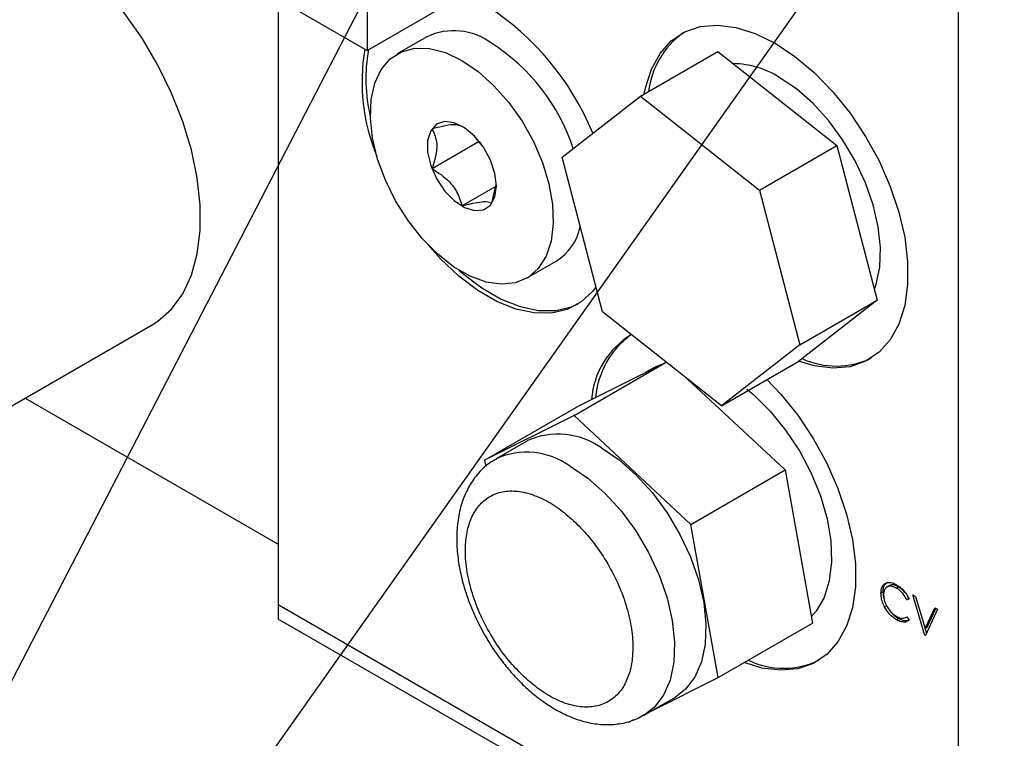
# Model space of a CAD drawing. Header units: inches. Extents: x 5 to 215, y 5 to 165.
# Tile 39 of 74: x 193.24 to 201.56, y 70.64 to 76.71. Entities that reach past the tile are written whole.
import ezdxf

# ---------------------------------------------------------------- set-up
doc = ezdxf.new("R2010")
doc.units = ezdxf.units.IN
doc.header["$LTSCALE"] = 20
doc.header["$MEASUREMENT"] = 0
doc.layers.add('SLD-DEFPOINTS', color=7, linetype='Continuous')
doc.layers.add('TEXT', color=140, linetype='Continuous', lineweight=25)
doc.dimstyles.new('SLDDIMSTYLE3', dxfattribs={"dimtxt": 0.18, "dimasz": 2.6, "dimexe": 0, "dimexo": 0.0625, "dimgap": 0, "dimtad": 0, "dimtih": 1, "dimtoh": 1, "dimdec": 0, "dimrnd": 1e-09, "dimzin": 0, "dimdsep": 46, "dimtxsty": 'Standard', "dimsah": 1, "dimcen": 0.09, "dimadec": 0, "dimazin": 0, "dimtfac": 2.6, "dimtdec": 0, "dimtofl": 0, "dimtmove": 0, "dimatfit": 3, "dimfxl": 0, "dimfrac": 2, "dimtolj": 1, "dimtzin": 0, "dimarcsym": 0})

msp = doc.modelspace()

# ---------------------------------------------------------------- linework, layer by layer
for p, q in [((201.1706, 78.6593), (201.1706, 68.4525)), ((196.1767, 77.9804), (196.1767, 76.4494)), ((194.8509, 77.2147), (196.1767, 76.4494)), ((196.1767, 76.4494), (197.5025, 77.2147)), ((195.4254, 76.8831), (195.4254, 72.2795)), ((195.4254, 76.8831), (195.4254, 71.7692)), ((196.6817, 76.5645), (196.4307, 76.4196)), ((198.4872, 76.0629), (199.1412, 76.4404)), ((199.1412, 76.4404), (200.1449, 75.6469)), ((197.8247, 75.5487), (198.4872, 76.0629)), ((198.4872, 76.0629), (199.4908, 75.2693)), ((197.1233, 75.6804), (197.1233, 75.6795)), ((197.1233, 75.6795), (196.7268, 75.4506)), ((197.1233, 75.6795), (197.141, 75.6575)), ((199.4908, 75.2693), (200.1449, 75.6469)), ((200.1449, 75.6469), (200.486, 74.3391)), ((198.1659, 74.241), (197.8247, 75.5487)), ((196.9787, 75.1372), (197.2627, 75.3011)), ((197.2306, 75.1597), (197.267, 75.3201)), ((199.4908, 75.2693), (199.832, 73.9616)), ((197.5243, 74.5251), (197.7753, 74.67)), ((200.486, 74.3391), (199.8236, 73.825)), ((199.832, 73.9616), (200.486, 74.3391)), ((199.1695, 73.4474), (198.1659, 74.241)), ((192.5944, 73.1106), (194.3622, 74.1311)), ((199.832, 73.9616), (199.1695, 73.4474)), ((197.9253, 73.3656), (198.7043, 73.8153)), ((197.9655, 73.4489), (198.7033, 73.8161)), ((199.1695, 73.4474), (199.8236, 73.825)), ((198.5923, 73.7656), (198.5325, 73.7311)), ((198.8815, 73.6752), (199.7074, 72.9059)), ((193.2901, 73.5122), (195.4254, 72.2795)), ((197.17, 72.9896), (197.9655, 73.4489)), ((197.9253, 73.3656), (197.17, 72.9896)), ((198.9119, 72.4466), (197.9253, 73.3656)), ((197.5316, 73.1533), (197.2665, 73.0002)), ((197.17, 72.9896), (197.1798, 72.9347)), ((198.9119, 72.4466), (199.7074, 72.9059)), ((199.7074, 72.9059), (199.9387, 71.611)), ((199.1432, 71.1518), (198.9119, 72.4466)), ((200.5355, 71.876), (200.5178, 71.8658)), ((200.6475, 71.9083), (200.6652, 71.9185)), ((200.736, 71.8103), (200.7537, 71.8205)), ((200.7551, 71.8162), (200.736, 71.8103)), ((200.7537, 71.8205), (200.745, 71.8345)), ((200.7864, 71.8498), (200.8098, 71.8362)), ((200.8894, 71.509), (200.7864, 71.8498)), ((200.8098, 71.8362), (200.891, 71.5677)), ((195.4254, 71.7692), (197.6056, 70.5105)), ((195.4272, 71.7682), (195.4272, 71.6467)), ((200.5487, 71.7477), (200.5664, 71.7579)), ((200.891, 71.5677), (200.9722, 71.7425)), ((200.9956, 71.729), (200.8925, 71.5072)), ((200.9087, 71.5779), (200.9824, 71.7366)), ((200.9722, 71.7425), (200.9956, 71.729)), ((197.3861, 70.5158), (195.4272, 71.6467)), ((199.1432, 71.1518), (199.9387, 71.611)), ((200.6492, 71.6405), (200.6668, 71.6507)), ((200.7259, 71.6597), (200.7363, 71.6657)), ((200.736, 71.6661), (200.7551, 71.6383)), ((200.891, 71.5677), (200.9087, 71.5779)), ((200.9036, 71.5309), (200.8922, 71.5684)), ((200.8894, 71.509), (200.8948, 71.5121)), ((200.8925, 71.5072), (200.8894, 71.509)), ((198.5762, 70.8696), (199.1432, 71.1518)), ((198.5164, 70.8351), (198.7815, 70.9882)), ((198.3879, 70.7759), (198.4309, 70.7973))]:
    msp.add_line(p, q)
at = {"flags": 128}
for points in [[(194.3622, 74.1311), (194.4105, 74.1619), (194.5261, 74.2642), (194.6212, 74.3947), (194.694, 74.551), (194.7433, 74.7303), (194.7682, 74.9295), (194.7682, 75.1449), (194.7433, 75.3727), (194.694, 75.609), (194.6212, 75.8494), (194.5261, 76.0896), (194.4105, 76.3254), (194.2764, 76.5526), (194.1262, 76.7671), (193.9626, 76.9651), (193.7885, 77.143), (193.6071, 77.2977), (193.4214, 77.4264), (193.235, 77.5268), (193.051, 77.5972), (192.8729, 77.6362), (192.7036, 77.6432), (192.5919, 77.629)], [(198.519, 76.0812), (198.5295, 76.1346), (198.5789, 76.2912), (198.6517, 76.4237), (198.7462, 76.5292), (198.8603, 76.6053), (198.9915, 76.6504), (199.1368, 76.6634), (199.293, 76.644), (199.4565, 76.5927), (199.6238, 76.5106)], [(196.8394, 76.4308), (196.9775, 76.3655), (197.1156, 76.2714), (197.2492, 76.1516), (197.3742, 76.0101), (197.4863, 75.8512), (197.5822, 75.6801), (197.6585, 75.5024), (197.713, 75.3237), (197.7439, 75.1498), (197.7501, 74.9863), (197.7315, 74.8384), (197.6887, 74.7108), (197.6229, 74.6078), (197.5365, 74.5325), (197.4321, 74.4874), (197.3131, 74.474), (197.1832, 74.4927), (197.0468, 74.5429), (196.9082, 74.6229), (196.7717, 74.7302), (196.6419, 74.8614), (196.5229, 75.0123), (196.4185, 75.1779), (196.332, 75.353), (196.2663, 75.5319), (196.2235, 75.7089), (196.2049, 75.8783), (196.2111, 76.0347), (196.2419, 76.173), (196.2964, 76.2887), (196.3728, 76.3783), (196.4686, 76.4387), (196.5808, 76.468), (196.7057, 76.4654), (196.8394, 76.4308)], [(199.6238, 76.5106), (199.7911, 76.3995), (199.9547, 76.262), (200.1109, 76.1011), (200.2562, 75.9203), (200.3874, 75.7238), (200.5015, 75.5159), (200.596, 75.3013), (200.6688, 75.0847), (200.7182, 74.871), (200.7432, 74.665), (200.7432, 74.4713), (200.7182, 74.2941), (200.6688, 74.1375), (200.596, 74.005), (200.5015, 73.8995), (200.3874, 73.8234), (200.2562, 73.7783), (200.1109, 73.7653), (199.9547, 73.7847), (199.822, 73.8241)], [(200.4618, 74.4321), (200.4764, 74.474), (200.507, 74.62), (200.5131, 74.7837), (200.4947, 74.9604), (200.4523, 75.1449), (200.387, 75.3321), (200.3008, 75.5164), (200.1961, 75.6927), (200.076, 75.8558), (199.9439, 76.001), (199.8036, 76.1242), (199.6592, 76.2218)], [(197.2566, 75.2118), (197.2696, 75.3037), (197.2566, 75.4107), (197.2188, 75.5231), (197.1596, 75.631), (197.0842, 75.7248), (196.9993, 75.7961), (196.9125, 75.8387), (196.8314, 75.8488), (196.7634, 75.8254), (196.7143, 75.7706), (196.6887, 75.6894), (196.6887, 75.5888), (196.7143, 75.4779), (196.7634, 75.3666), (196.8314, 75.2646), (196.9125, 75.181), (196.9993, 75.1234), (197.0842, 75.0968), (197.1596, 75.1035), (197.2188, 75.143), (197.2566, 75.2118)], [(198.1107, 74.4527), (198.0834, 74.4172), (197.985, 74.3249), (197.868, 74.2624), (197.7352, 74.2312), (197.5897, 74.232), (197.4348, 74.2648), (197.2744, 74.3288), (197.112, 74.4225), (196.9515, 74.5438), (196.7967, 74.6898), (196.6892, 74.8101)], [(196.9519, 74.5945), (196.9868, 74.5642), (197.1473, 74.4429), (197.3097, 74.3492), (197.4702, 74.2852), (197.625, 74.2524), (197.7705, 74.2516), (197.9034, 74.2828), (197.9606, 74.3084)], [(198.5923, 73.7656), (198.6057, 73.773), (198.6756, 73.8023)], [(199.5542, 73.6706), (199.6689, 73.5493), (199.8142, 73.3686), (199.9454, 73.1721), (200.0595, 72.9642), (200.154, 72.7495), (200.2268, 72.533), (200.2763, 72.3193), (200.3013, 72.1133), (200.3013, 71.9195), (200.2763, 71.7424), (200.2268, 71.5858), (200.154, 71.4533), (200.0595, 71.3478), (199.9454, 71.2716), (199.8142, 71.2266), (199.6689, 71.2136), (199.5128, 71.2329), (199.3631, 71.2788)], [(199.3861, 73.5875), (199.44, 73.5422), (199.5813, 73.4029), (199.7122, 73.2429), (199.8288, 73.0668), (199.9279, 72.8797), (200.0065, 72.6869), (200.0624, 72.494), (200.094, 72.3066), (200.1003, 72.1299), (200.0813, 71.9692), (200.0374, 71.829), (199.9699, 71.7134), (199.9287, 71.6667)], [(198.1566, 73.0914), (198.306, 72.9905), (198.451, 72.8631), (198.5877, 72.7129), (198.7119, 72.5443), (198.8201, 72.362), (198.9092, 72.1714), (198.9767, 71.9778), (199.0206, 71.787), (199.0397, 71.6042), (199.0333, 71.435), (199.0017, 71.284), (198.9458, 71.1556), (198.8672, 71.0536), (198.7815, 70.9882)], [(197.8914, 72.9383), (198.0408, 72.8374), (198.1859, 72.71), (198.3225, 72.5599), (198.4467, 72.3912), (198.5549, 72.2089), (198.6441, 72.0183), (198.7116, 71.8248), (198.7555, 71.6339), (198.7745, 71.4512), (198.7682, 71.2819), (198.7366, 71.1309), (198.6807, 71.0025), (198.6021, 70.9005), (198.5176, 70.8358)], [(200.5859, 71.9273), (200.577, 71.9222), (200.5682, 71.9171)]]:
    msp.add_lwpolyline(points, dxfattribs=at)
for centre, radius, start, end in [((195.9363, 74.873), 2.3189, 22.20372, 57.17807), ((196.9101, 76.0832), 0.5328, 53.30075, 115.38878), ((199.2728, 76.0128), 0.724, 125.92842, 172.95393), ((197.7944, 76.1856), 1.6595, 170.4723, 202.3728), ((197.5931, 76.2131), 1.4259, 170.19404, 193.12913), ((196.3238, 75.0953), 1.6796, 18.26454, 57.40762), ((199.2529, 75.5723), 0.766, 57.96788, 88.67786), ((197.5414, 75.048), 0.4445, 301.76155, 348.9388), ((198.7749, 73.4473), 0.7043, 121.57551, 175.52648), ((198.8387, 73.4544), 0.7339, 126.11403, 174.90506), ((200.1396, 74.4718), 0.6884, 245.258, 295.40962), ((197.7902, 72.5781), 0.6307, 54.48338, 114.20615), ((197.525, 72.4247), 0.6309, 54.49082, 114.11772), ((199.6967, 71.9236), 0.692, 244.47275, 295.36226)]:
    msp.add_arc(centre, radius, start, end)
for points, knots in [([(196.9787, 75.809), (196.9548, 75.8147), (196.9005, 75.8278), (196.8153, 75.8082), (196.7561, 75.7937), (196.7268, 75.7864)], [0, 0, 0, 0, 0.284107, 0.64547, 1, 1, 1, 1]), ([(196.7268, 75.7864), (196.7443, 75.7457), (196.7646, 75.6985), (196.7667, 75.6097), (196.7552, 75.5379), (196.7351, 75.4761), (196.7268, 75.4506)], [0, 0, 0, 0, 0.376958, 0.436807, 0.76714, 1, 1, 1, 1]), ([(196.7268, 75.4506), (196.7798, 75.416), (196.869, 75.3579), (196.9467, 75.2399), (196.9691, 75.1681), (196.9787, 75.1372)], [0, 0, 0, 0, 0.454358, 0.765271, 1, 1, 1, 1]), ([(196.9787, 75.1372), (197.0275, 75.1493), (197.099, 75.1672), (197.1869, 75.1766), (197.2199, 75.1639), (197.2306, 75.1597)], [0, 0, 0, 0, 0.590794, 0.866486, 1, 1, 1, 1]), ([(197.2692, 72.9975), (197.2485, 72.9863), (197.1864, 72.9526), (197.1046, 72.8691), (197.027, 72.7547), (196.9733, 72.6245), (196.9414, 72.4815), (196.9311, 72.3309), (196.9402, 72.1789), (196.9659, 72.0271), (197.0029, 71.8904), (197.0462, 71.7686), (197.0999, 71.6428), (197.1753, 71.4973), (197.258, 71.3692), (197.3397, 71.2606), (197.4131, 71.1735), (197.5058, 71.0786), (197.6076, 70.9903), (197.7182, 70.9111), (197.8358, 70.8446), (197.9589, 70.7938), (198.0856, 70.7617), (198.214, 70.7506), (198.3407, 70.7647), (198.4442, 70.7939), (198.4983, 70.828), (198.5164, 70.8394)], [0, 0, 0, 0, 0.021367, 0.06385, 0.104122, 0.14638, 0.19068, 0.23645, 0.282772, 0.328497, 0.375801, 0.411028, 0.445611, 0.499791, 0.55945, 0.583608, 0.622974, 0.662654, 0.703784, 0.74502, 0.785862, 0.826025, 0.865369, 0.903982, 0.94219, 0.980651, 1, 1, 1, 1]), ([(197.5073, 71.1546), (197.4665, 71.1956), (197.3806, 71.2816), (197.2682, 71.434), (197.1673, 71.6056), (197.0871, 71.7895), (197.0324, 71.9746), (197.0059, 72.1501), (197.007, 72.3071), (197.0329, 72.4423), (197.0822, 72.5567), (197.1579, 72.6494), (197.2619, 72.712), (197.3874, 72.7351), (197.5242, 72.7178), (197.6636, 72.6645), (197.7994, 72.5831), (197.8808, 72.5124), (197.922, 72.4766)], [0, 0, 0, 0, 0.068859, 0.144664, 0.224765, 0.305545, 0.383089, 0.454034, 0.516276, 0.569261, 0.616994, 0.663251, 0.709506, 0.758466, 0.812405, 0.871754, 0.935095, 1, 1, 1, 1]), ([(197.922, 72.4766), (197.9628, 72.4356), (198.0487, 72.3495), (198.1611, 72.1972), (198.262, 72.0256), (198.3422, 71.8417), (198.3969, 71.6566), (198.4234, 71.4811), (198.4223, 71.3241), (198.3964, 71.1889), (198.3471, 71.0745), (198.2714, 70.9818), (198.1674, 70.9192), (198.0419, 70.8961), (197.9051, 70.9134), (197.7657, 70.9667), (197.6299, 71.0481), (197.5485, 71.1188), (197.5073, 71.1546)], [0, 0, 0, 0, 0.068859, 0.144665, 0.224765, 0.305545, 0.383089, 0.454034, 0.516276, 0.569261, 0.616994, 0.663251, 0.709506, 0.758466, 0.812405, 0.871754, 0.935095, 1, 1, 1, 1]), ([(200.5178, 71.8658), (200.5184, 71.8786), (200.5196, 71.9024), (200.5346, 71.9348), (200.5638, 71.956), (200.6038, 71.9578), (200.6317, 71.9458), (200.6466, 71.9376), (200.6489, 71.9364)], [0, 0, 0, 0, 0.198977, 0.368762, 0.535349, 0.734821, 0.960234, 1, 1, 1, 1]), ([(200.5355, 71.876), (200.5362, 71.8887), (200.5375, 71.9123), (200.5502, 71.943), (200.5663, 71.9526), (200.5728, 71.9564)], [0, 0, 0, 0, 0.410359, 0.760524, 1, 1, 1, 1]), ([(200.5487, 71.7477), (200.5417, 71.7627), (200.5282, 71.7917), (200.5191, 71.8322), (200.5181, 71.8568), (200.5178, 71.8658)], [0, 0, 0, 0, 0.402355, 0.779661, 1, 1, 1, 1]), ([(200.5355, 71.876), (200.5359, 71.8614), (200.5364, 71.8416), (200.5424, 71.8228), (200.544, 71.8178)], [0, 0, 0, 0, 0.733767, 1, 1, 1, 1]), ([(200.6475, 71.9083), (200.6361, 71.914), (200.615, 71.9244), (200.58, 71.9254), (200.5519, 71.9072), (200.5409, 71.8787), (200.54, 71.8597), (200.5397, 71.8513)], [0, 0, 0, 0, 0.241641, 0.444613, 0.637789, 0.838117, 1, 1, 1, 1]), ([(200.6652, 71.9185), (200.6539, 71.9239), (200.6331, 71.9339), (200.6027, 71.9371), (200.5906, 71.9279), (200.5871, 71.9252)], [0, 0, 0, 0, 0.4587586, 0.8441088, 1, 1, 1, 1]), ([(200.736, 71.8103), (200.7277, 71.825), (200.7114, 71.8536), (200.6805, 71.8866), (200.6573, 71.9019), (200.6475, 71.9083)], [0, 0, 0, 0, 0.3774839, 0.7376305, 1, 1, 1, 1]), ([(200.6489, 71.9364), (200.661, 71.9284), (200.6865, 71.9118), (200.721, 71.8747), (200.7432, 71.8413), (200.7534, 71.8198), (200.7551, 71.8162)], [0, 0, 0, 0, 0.2661089, 0.5599314, 0.9265685, 1, 1, 1, 1]), ([(200.7244, 71.8661), (200.7148, 71.8774), (200.6975, 71.8977), (200.6751, 71.9121), (200.6652, 71.9185)], [0, 0, 0, 0, 0.5588425, 1, 1, 1, 1]), ([(200.5397, 71.8513), (200.5408, 71.8364), (200.5433, 71.805), (200.562, 71.7614), (200.5877, 71.7212), (200.617, 71.6901), (200.6397, 71.6754), (200.649, 71.6694)], [0, 0, 0, 0, 0.201029, 0.426785, 0.634135, 0.84927, 1, 1, 1, 1]), ([(200.6492, 71.6405), (200.6371, 71.6483), (200.6116, 71.6648), (200.5766, 71.7006), (200.5586, 71.731), (200.5487, 71.7477)], [0, 0, 0, 0, 0.289806, 0.610048, 1, 1, 1, 1]), ([(200.5894, 71.7216), (200.5907, 71.7195), (200.6005, 71.7037), (200.6257, 71.6782), (200.653, 71.66), (200.6668, 71.6507)], [0, 0, 0, 0, 0.070146, 0.526325, 1, 1, 1, 1]), ([(200.649, 71.6694), (200.6604, 71.6637), (200.6812, 71.6531), (200.714, 71.6525), (200.7296, 71.6621), (200.736, 71.6661)], [0, 0, 0, 0, 0.4118862, 0.7572088, 1, 1, 1, 1]), ([(200.7551, 71.6383), (200.7471, 71.6324), (200.7305, 71.6202), (200.6945, 71.6201), (200.6678, 71.6301), (200.6523, 71.6387), (200.6492, 71.6405)], [0, 0, 0, 0, 0.255907, 0.532108, 0.9044472, 1, 1, 1, 1]), ([(200.7455, 71.6336), (200.7358, 71.6323), (200.7119, 71.6292), (200.6854, 71.6403), (200.67, 71.6489), (200.6668, 71.6507)], [0, 0, 0, 0, 0.353944, 0.868064, 1, 1, 1, 1])]:
    msp.add_open_spline(points, degree=3, knots=knots)
at = {"layer": 'SLD-DEFPOINTS'}
msp.add_circle((201.1706, 76.4637), 11.6821, dxfattribs=at)

# ---------------------------------------------------------------- leaders
at = {"layer": 'TEXT'}
for points in [[(198.7625, 81.9305), (186.062, 57.3728), (174.3891, 57.3728)], [(203.3991, 81.8649), (186.062, 57.3728), (174.3891, 57.3728)]]:
    msp.add_leader(points, dimstyle='SLDDIMSTYLE3', dxfattribs=at)

doc.saveas('drawing.dxf')
